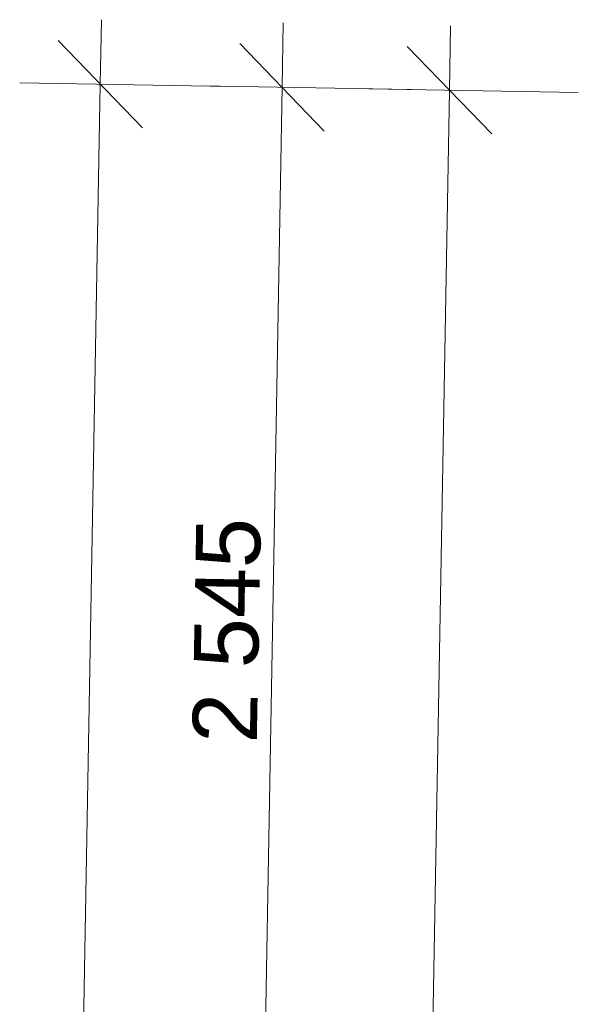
# Model space of a CAD drawing. Header units: millimetres. Extents: x -24674 to 2959, y -2688 to 20653.
# Tile 46 of 161: x -22117 to -20816, y 7900 to 10192. Entities that reach past the tile are written whole.
import ezdxf

# ---------------------------------------------------------------- set-up
doc = ezdxf.new("R2010")
doc.units = ezdxf.units.MM
doc.header["$MEASUREMENT"] = 0
doc.layers.add('9._POHLED ZÁPADNÍ_1_Kóty - SP', color=7, linetype='Continuous')
doc.styles.add('GENEROVANÝ_STYL_2', font='txt')

msp = doc.modelspace()

# ---------------------------------------------------------------- linework, layer by layer
at = {"layer": '9._POHLED ZÁPADNÍ_1_Kóty - SP', "color": 154, "linetype": 'Continuous', "lineweight": 13}
for p, q in [((-21929, 10042.3), (-21926.4, 10192.3)), ((-21505.5, 10034.9), (-21502.9, 10184.9)), ((-21115.9, 10028), (-21113.2, 10178)), ((-21830.8, 9940.6), (-22027.3, 10144.1)), ((-21407.3, 9933.1), (-21603.7, 10136.6)), ((-21017.6, 9926.3), (-21214.1, 10129.8)), ((-21629.1, 10037.1), (-22116.5, 10045.6)), ((-22099.2, 378.2), (-21929, 10042.3)), ((-21205.5, 10029.6), (-21693, 10038.2)), ((-21550.3, 7490.3), (-21505.5, 10034.9)), ((-20815.9, 10022.7), (-21303.3, 10031.3)), ((-21214.4, 4429.8), (-21115.9, 10028))]:
    msp.add_line(p, q, dxfattribs=at)

# ---------------------------------------------------------------- texts
at = {"layer": '9._POHLED ZÁPADNÍ_1_Kóty - SP', "color": 154, "linetype": 'Continuous', "lineweight": 13, "insert": (-21562.4, 8506.7), "char_height": 150, "width": 512.914, "attachment_point": 7, "rotation": 88.9912, "style": 'GENEROVANÝ_STYL_2'}
msp.add_mtext('\\A1;{\\pql;\\fArial|b0|i0|c0|p38;2\xa0545}', dxfattribs=at)

doc.saveas('drawing.dxf')
